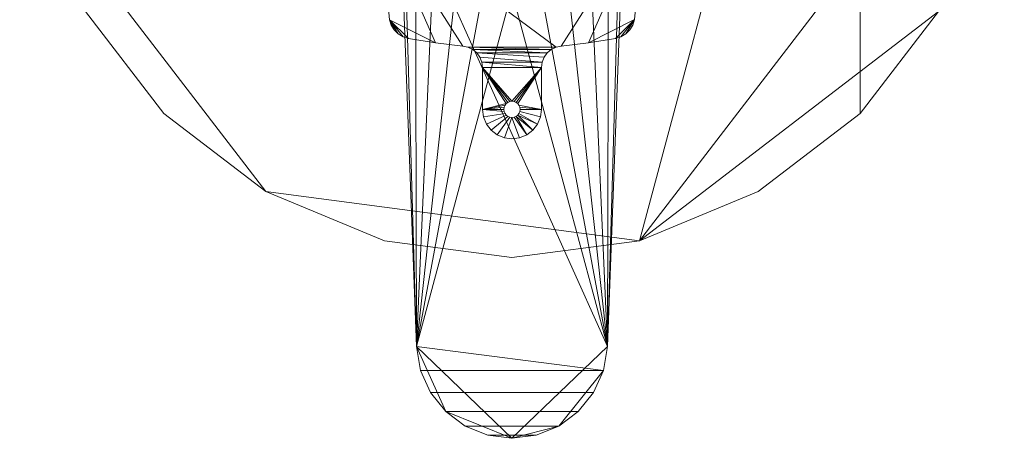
# Model space of a CAD drawing. Header units: millimetres. Extents: x -92 to 92, y -125 to 92.
# Tile 1 of 256: x -92 to 92, y -125 to -47. Entities that reach past the tile are written whole.
import ezdxf

# ---------------------------------------------------------------- set-up
doc = ezdxf.new("R2010")
doc.units = ezdxf.units.MM
doc.layers.add('M-520-M_DRAINAGE_FW', color=2, linetype='Continuous', lineweight=30)

# ---------------------------------------------------------------- blocks, each defined once
blk = doc.blocks.new('AmericanStandard_BathAndShowerMixingValve_Concealed_Codie__FFASB221-6T9500BT0_ - Codie Concealed Bath _ Shower Mixing Valve-3565-3D View 1')
at = {"layer": 'M-520-M_DRAINAGE_FW', "lineweight": 9}
mesh = blk.add_polyface(dxfattribs=at)
corners = [(-91.51, 0, 11), (-88.39, -23.68, 11), (-79.25, -45.75, 11), (-64.71, -64.71, 11), (-45.75, -79.25, 11), (-23.68, -88.39, 11), (0, -91.51, 11), (23.68, -88.39, 11), (45.75, -79.25, 11), (64.71, -64.71, 11), (79.25, -45.75, 11), (88.39, -23.68, 11), (91.51, 0, 11), (88.39, 23.68, 11), (79.25, 45.75, 11), (64.71, 64.71, 11), (45.75, 79.25, 11), (23.68, 88.39, 11), (0, 91.51, 11), (-23.68, 88.39, 11), (-45.75, 79.25, 11), (-64.71, 64.71, 11), (-79.25, 45.75, 11), (-88.39, 23.68, 11)]
mesh.append_faces([[corners[k] for k in face] for face in [(0, 22, 23)]], dxfattribs={"vtx0": -1})
mesh.append_faces([[corners[k] for k in face] for face in [(16, 1, 15)]], dxfattribs={"vtx0": -1, "vtx1": -1})
mesh.append_faces([[corners[k] for k in face] for face in [(1, 18, 22, 0)]], dxfattribs={"vtx0": -1, "vtx1": -1, "vtx2": -1})
mesh.append_faces([[corners[k] for k in face] for face in [(7, 15, 1, 4)]], dxfattribs={"vtx0": -1, "vtx1": -1, "vtx2": -1, "vtx3": -1})
mesh.append_faces([[corners[k] for k in face] for face in [(15, 9, 10, 13)]], dxfattribs={"vtx0": -1, "vtx2": -1, "vtx3": -1})
mesh.append_faces([[corners[k] for k in face] for face in [(18, 19, 22)]], dxfattribs={"vtx1": -1, "vtx2": -1})
mesh.append_faces([[corners[k] for k in face] for face in [(13, 14, 15)]], dxfattribs={"vtx2": -1})
mesh.append_faces([[corners[k] for k in face] for face in [(7, 8, 9, 15), (16, 17, 18, 1)]], dxfattribs={"vtx2": -1, "vtx3": -1})
mesh.append_faces([[corners[k] for k in face] for face in [(10, 11, 12, 13), (4, 5, 6, 7), (1, 2, 3, 4), (19, 20, 21, 22)]], dxfattribs={"vtx3": -1})
mesh = blk.add_polyface(dxfattribs=at)
corners = [(-91.51, 0), (-88.39, 23.68), (-79.25, 45.75), (-64.71, 64.71), (-45.75, 79.25), (-23.68, 88.39), (0, 91.51), (23.68, 88.39), (45.75, 79.25), (64.71, 64.71), (79.25, 45.75), (88.39, 23.68), (91.51, 0), (88.39, -23.68), (79.25, -45.75), (64.71, -64.71), (45.75, -79.25), (23.68, -88.39), (0, -91.51), (-23.68, -88.39), (-45.75, -79.25), (-64.71, -64.71), (-79.25, -45.75), (-88.39, -23.68)]
mesh.append_faces([[corners[k] for k in face] for face in [(12, 17, 20, 23)]], dxfattribs={"vtx0": -1, "vtx1": -1, "vtx2": -1, "vtx3": -1})
mesh.append_faces([[corners[k] for k in face] for face in [(2, 5, 6), (0, 11, 12, 23)]], dxfattribs={"vtx0": -1, "vtx2": -1})
mesh.append_faces([[corners[k] for k in face] for face in [(0, 8, 9, 11)]], dxfattribs={"vtx0": -1, "vtx2": -1, "vtx3": -1})
mesh.append_faces([[corners[k] for k in face] for face in [(9, 10, 11), (3, 4, 5, 2), (15, 16, 17, 14), (21, 22, 23, 20), (18, 19, 20, 17)]], dxfattribs={"vtx2": -1})
mesh.append_faces([[corners[k] for k in face] for face in [(6, 7, 8, 2), (0, 1, 2, 8), (12, 13, 14, 17)]], dxfattribs={"vtx2": -1, "vtx3": -1})
mesh = blk.add_polyface(dxfattribs=at)
corners = [(91.51, 0, 11), (88.39, -23.68, 11), (79.25, -45.75, 11), (64.71, -64.71, 11), (45.75, -79.25, 11), (23.68, -88.39, 11), (0, -91.51, 11), (-23.68, -88.39, 11), (-45.75, -79.25, 11), (-64.71, -64.71, 11), (-79.25, -45.75, 11), (-88.39, -23.68, 11), (-91.51, 0, 11), (-91.51, 0), (-88.39, -23.68), (-79.25, -45.75), (-64.71, -64.71), (-45.75, -79.25), (-23.68, -88.39), (0, -91.51), (23.68, -88.39), (45.75, -79.25), (64.71, -64.71), (79.25, -45.75), (88.39, -23.68), (91.51, 0)]
mesh.append_faces([[corners[k] for k in face] for face in [(13, 14, 11, 12), (0, 1, 24, 25)]], dxfattribs={"vtx1": -1})
mesh.append_faces([[corners[k] for k in face] for face in [(14, 15, 10, 11), (16, 17, 8, 9), (15, 16, 9, 10), (17, 18, 7, 8), (6, 7, 18, 19), (19, 20, 5, 6), (20, 21, 4, 5), (22, 23, 2, 3), (21, 22, 3, 4), (23, 24, 1, 2)]], dxfattribs={"vtx1": -1, "vtx3": -1})
mesh = blk.add_polyface(dxfattribs=at)
corners = [(20.99, -21.79, 70.77), (20.61, -16.99, 70.77), (19.16, -12.4, 70.77), (16.7, -8.26, 70.77), (13.36, -4.79, 70.77), (9.31, -2.18, 70.77), (4.78, -0.55, 70.77), (0, 0, 70.77), (-4.78, -0.55, 70.77), (-9.31, -2.18, 70.77), (-13.36, -4.79, 70.77), (-16.7, -8.26, 70.77), (-19.16, -12.4, 70.77), (-20.61, -16.99, 70.77), (-20.99, -21.79, 70.77), (-17.75, -108.06, 70.77), (-17, -112.52, 70.77), (-15.15, -116.65, 70.77), (-12.32, -120.18, 70.77), (-8.69, -122.88, 70.77), (-4.49, -124.58, 70.77), (0, -125.15, 70.77), (4.49, -124.58, 70.77), (8.69, -122.88, 70.77), (12.32, -120.18, 70.77), (15.15, -116.65, 70.77), (17, -112.52, 70.77), (17.75, -108.06, 70.77)]
mesh.append_faces([[corners[k] for k in face] for face in [(18, 15, 16, 17), (5, 2, 3, 4)]], dxfattribs={"vtx0": -1})
mesh.append_faces([[corners[k] for k in face] for face in [(21, 15, 18), (0, 8, 14, 27)]], dxfattribs={"vtx0": -1, "vtx1": -1, "vtx2": -1})
mesh.append_faces([[corners[k] for k in face] for face in [(21, 23, 26, 27)]], dxfattribs={"vtx0": -1, "vtx1": -1, "vtx3": -1})
mesh.append_faces([[corners[k] for k in face] for face in [(5, 1, 2)]], dxfattribs={"vtx0": -1, "vtx2": -1})
mesh.append_faces([[corners[k] for k in face] for face in [(27, 14, 15, 21)]], dxfattribs={"vtx0": -1, "vtx2": -1, "vtx3": -1})
mesh.append_faces([[corners[k] for k in face] for face in [(10, 11, 8, 9)]], dxfattribs={"vtx1": -1})
mesh.append_faces([[corners[k] for k in face] for face in [(11, 12, 8)]], dxfattribs={"vtx1": -1, "vtx2": -1})
mesh.append_faces([[corners[k] for k in face] for face in [(7, 8, 0, 1)]], dxfattribs={"vtx1": -1, "vtx3": -1})
mesh.append_faces([[corners[k] for k in face] for face in [(19, 20, 21, 18), (21, 22, 23)]], dxfattribs={"vtx2": -1})
mesh.append_faces([[corners[k] for k in face] for face in [(12, 13, 14, 8), (5, 6, 7, 1)]], dxfattribs={"vtx2": -1, "vtx3": -1})
mesh.append_faces([[corners[k] for k in face] for face in [(23, 24, 25, 26)]], dxfattribs={"vtx3": -1})
mesh = blk.add_polyface(dxfattribs=at)
corners = [(5.51, -56.14, -8.09), (5.51, -63.94, -8.09), (5.32, -65.36, -8.09), (4.77, -66.69, -8.09), (3.89, -67.83, -8.09), (2.75, -68.71, -8.09), (1.42, -69.26, -8.09), (0, -69.44, -8.09), (-1.42, -69.26, -8.09), (-2.75, -68.71, -8.09), (-3.89, -67.83, -8.09), (-4.77, -66.69, -8.09), (-5.32, -65.36, -8.09), (-5.51, -63.94, -8.09), (-5.51, -56.14, -8.09), (-5.63, -55.16, -8.09), (-5.98, -54.25, -8.09), (-6.56, -53.44, -8.09), (-7.31, -52.8, -8.09), (-8.19, -52.37, -8.09), (-9.16, -52.16, -8.09), (-14.22, -51.59, -8.09), (-19.26, -50.77, -8.09), (-20.26, -50.46, -8.09), (-21.16, -49.91, -8.09), (-21.91, -49.17, -8.09), (-22.46, -48.26, -8.09), (-22.77, -47.26, -8.09), (-24.56, -28, -8.09), (-22.77, -8.75, -8.09), (-22.46, -7.74, -8.09), (-21.91, -6.84, -8.09), (-21.16, -6.09, -8.09), (-20.26, -5.55, -8.09), (-19.26, -5.23, -8.09), (0, -3.44, -8.09), (19.26, -5.23, -8.09), (20.26, -5.55, -8.09), (21.16, -6.09, -8.09), (21.91, -6.84, -8.09), (22.46, -7.74, -8.09), (22.77, -8.75, -8.09), (24.56, -27.99, -8.09), (22.78, -47.24, -8.09), (22.46, -48.25, -8.09), (21.91, -49.16, -8.09), (21.16, -49.91, -8.09), (20.25, -50.46, -8.09), (19.23, -50.78, -8.09), (14.21, -51.59, -8.09), (9.16, -52.16, -8.09), (8.19, -52.37, -8.09), (7.31, -52.8, -8.09), (6.56, -53.44, -8.09), (5.98, -54.25, -8.09), (5.63, -55.16, -8.09), (-1.5, -63.94, -8.09), (-1.45, -64.33, -8.09), (-1.3, -64.69, -8.09), (-1.06, -65, -8.09), (-0.75, -65.24, -8.09), (-0.39, -65.39, -8.09), (0, -65.44, -8.09), (0.39, -65.39, -8.09), (0.75, -65.24, -8.09), (1.06, -65, -8.09), (1.3, -64.69, -8.09), (1.45, -64.33, -8.09), (1.5, -63.94, -8.09), (1.45, -63.55, -8.09), (1.3, -63.19, -8.09), (1.06, -62.87, -8.09), (0.75, -62.64, -8.09), (0.39, -62.48, -8.09), (0, -62.43, -8.09), (-0.39, -62.48, -8.09), (-0.75, -62.64, -8.09), (-1.06, -62.87, -8.09), (-1.3, -63.19, -8.09), (-1.45, -63.55, -8.09)]
mesh.append_faces([[corners[k] for k in face] for face in [(27, 25, 26)]], dxfattribs={"vtx0": -1})
mesh.append_faces([[corners[k] for k in face] for face in [(56, 13, 79), (77, 14, 76), (70, 1, 69), (69, 1, 68), (47, 43, 46), (16, 55, 15)]], dxfattribs={"vtx0": -1, "vtx1": -1})
mesh.append_faces([[corners[k] for k in face] for face in [(14, 0, 74, 75), (42, 28, 35, 36)]], dxfattribs={"vtx0": -1, "vtx1": -1, "vtx3": -1})
mesh.append_faces([[corners[k] for k in face] for face in [(13, 56, 57), (13, 78, 79), (0, 14, 15, 55), (5, 63, 64), (6, 62, 63, 5), (1, 70, 71, 0), (28, 20, 21, 27), (52, 18, 19, 51), (53, 17, 18, 52), (35, 28, 29, 34), (17, 53, 54), (36, 41, 42)]], dxfattribs={"vtx0": -1, "vtx2": -1})
mesh.append_faces([[corners[k] for k in face] for face in [(42, 50, 51, 28)]], dxfattribs={"vtx0": -1, "vtx2": -1, "vtx3": -1})
mesh.append_faces([[corners[k] for k in face] for face in [(62, 6, 7, 8), (27, 21, 22, 23), (27, 23, 24, 25), (34, 29, 30, 31), (36, 39, 40, 41)]], dxfattribs={"vtx0": -1, "vtx3": -1})
mesh.append_faces([[corners[k] for k in face] for face in [(75, 76, 14), (72, 73, 0), (71, 72, 0), (73, 74, 0), (48, 49, 43, 47)]], dxfattribs={"vtx1": -1, "vtx2": -1})
mesh.append_faces([[corners[k] for k in face] for face in [(19, 20, 28, 51)]], dxfattribs={"vtx1": -1, "vtx2": -1, "vtx3": -1})
mesh.append_faces([[corners[k] for k in face] for face in [(9, 10, 60, 61), (11, 12, 58, 59), (12, 13, 57, 58), (10, 11, 59, 60), (61, 62, 8, 9), (13, 14, 77, 78), (64, 65, 4, 5), (3, 4, 65, 66), (2, 3, 66, 67), (1, 2, 67, 68), (16, 17, 54, 55), (49, 50, 42, 43)]], dxfattribs={"vtx1": -1, "vtx3": -1})
mesh.append_faces([[corners[k] for k in face] for face in [(37, 38, 39, 36)]], dxfattribs={"vtx2": -1})
mesh.append_faces([[corners[k] for k in face] for face in [(31, 32, 33, 34), (43, 44, 45, 46)]], dxfattribs={"vtx3": -1})
mesh = blk.add_polyface(dxfattribs=at)
corners = [(5.51, -56.14), (5.63, -55.16), (5.98, -54.25), (6.56, -53.44), (7.31, -52.8), (8.19, -52.37), (9.16, -52.16), (14.21, -51.59), (19.23, -50.78), (20.25, -50.46), (21.16, -49.91), (21.91, -49.16), (22.46, -48.25), (22.78, -47.24), (24.56, -27.99), (22.77, -8.75), (22.46, -7.74), (21.91, -6.84), (21.16, -6.09), (20.26, -5.55), (19.26, -5.23), (0, -3.44), (-19.26, -5.23), (-20.26, -5.55), (-21.16, -6.09), (-21.91, -6.84), (-22.46, -7.74), (-22.77, -8.75), (-24.56, -28), (-22.77, -47.26), (-22.46, -48.26), (-21.91, -49.17), (-21.16, -49.91), (-20.26, -50.46), (-19.26, -50.77), (-14.22, -51.59), (-9.16, -52.16), (-8.19, -52.37), (-7.31, -52.8), (-6.56, -53.44), (-5.98, -54.25), (-5.63, -55.16), (-5.51, -56.14), (-5.51, -63.94), (-5.32, -65.36), (-4.77, -66.69), (-3.89, -67.83), (-2.75, -68.71), (-1.42, -69.26), (0, -69.44), (1.42, -69.26), (2.75, -68.71), (3.89, -67.83), (4.77, -66.69), (5.32, -65.36), (5.51, -63.94), (-1.5, -63.94), (-1.45, -63.55), (-1.3, -63.19), (-1.06, -62.87), (-0.75, -62.64), (-0.39, -62.48), (0, -62.43), (0.39, -62.48), (0.75, -62.64), (1.06, -62.87), (1.3, -63.19), (1.45, -63.55), (1.5, -63.94), (1.45, -64.33), (1.3, -64.69), (1.06, -65), (0.75, -65.24), (0.39, -65.39), (0, -65.44), (-0.39, -65.39), (-0.75, -65.24), (-1.06, -65), (-1.3, -64.69), (-1.45, -64.33)]
mesh.append_faces([[corners[k] for k in face] for face in [(13, 10, 11, 12)]], dxfattribs={"vtx0": -1})
mesh.append_faces([[corners[k] for k in face] for face in [(22, 27, 21), (57, 43, 56), (56, 43, 79), (61, 42, 60), (68, 55, 67), (63, 0, 62)]], dxfattribs={"vtx0": -1, "vtx1": -1})
mesh.append_faces([[corners[k] for k in face] for face in [(28, 14, 21, 27)]], dxfattribs={"vtx0": -1, "vtx1": -1, "vtx2": -1})
mesh.append_faces([[corners[k] for k in face] for face in [(14, 28, 5, 6)]], dxfattribs={"vtx0": -1, "vtx1": -1, "vtx3": -1})
mesh.append_faces([[corners[k] for k in face] for face in [(35, 28, 29, 34), (3, 38, 39, 2), (4, 37, 38, 3), (2, 39, 40, 1), (14, 6, 7), (1, 40, 41, 0), (44, 78, 79, 43), (77, 45, 46, 76), (78, 44, 45, 77), (76, 46, 47, 75), (48, 74, 75, 47), (55, 66, 67), (55, 68, 69, 54), (54, 69, 70, 53), (53, 70, 71)]], dxfattribs={"vtx0": -1, "vtx2": -1})
mesh.append_faces([[corners[k] for k in face] for face in [(28, 36, 37, 5), (0, 41, 42, 62)]], dxfattribs={"vtx0": -1, "vtx2": -1, "vtx3": -1})
mesh.append_faces([[corners[k] for k in face] for face in [(29, 32, 33, 34), (74, 48, 49, 50)]], dxfattribs={"vtx0": -1, "vtx3": -1})
mesh.append_faces([[corners[k] for k in face] for face in [(19, 20, 17, 18)]], dxfattribs={"vtx1": -1})
mesh.append_faces([[corners[k] for k in face] for face in [(26, 27, 22, 25), (35, 36, 28), (16, 17, 20, 15), (4, 5, 37), (9, 10, 13, 8), (57, 58, 43), (61, 62, 42), (58, 59, 43), (63, 64, 0), (64, 65, 0)]], dxfattribs={"vtx1": -1, "vtx2": -1})
mesh.append_faces([[corners[k] for k in face] for face in [(13, 14, 7, 8), (20, 21, 14, 15), (42, 43, 59, 60), (65, 66, 55, 0), (71, 72, 52, 53), (73, 74, 50, 51), (72, 73, 51, 52)]], dxfattribs={"vtx1": -1, "vtx3": -1})
mesh.append_faces([[corners[k] for k in face] for face in [(23, 24, 25, 22)]], dxfattribs={"vtx2": -1})
mesh.append_faces([[corners[k] for k in face] for face in [(29, 30, 31, 32)]], dxfattribs={"vtx3": -1})
mesh = blk.add_polyface(dxfattribs=at)
corners = [(-22.77, -47.26), (-24.56, -28), (-22.77, -8.75), (-22.77, -8.75, -8.09), (-24.56, -28, -8.09), (-22.77, -47.26, -8.09)]
mesh.append_faces([[corners[k] for k in face] for face in [(1, 2, 3, 4), (4, 5, 0, 1)]], dxfattribs={"vtx3": -1})
mesh = blk.add_polyface(dxfattribs=at)
corners = [(20.99, -21.79, 64.41), (17.75, -108.06, 64.41), (17, -112.52, 64.41), (15.15, -116.65, 64.41), (12.32, -120.18, 64.41), (8.69, -122.88, 64.41), (4.49, -124.58, 64.41), (0, -125.15, 64.41), (-4.49, -124.58, 64.41), (-8.69, -122.88, 64.41), (-12.32, -120.18, 64.41), (-15.15, -116.65, 64.41), (-17, -112.52, 64.41), (-17.75, -108.06, 64.41), (-20.99, -21.79, 64.41), (-20.1, -27.07, 64.41), (-17.92, -31.95, 64.41), (-14.57, -36.13, 64.41), (-10.27, -39.32, 64.41), (-5.31, -41.32, 64.41), (0, -42, 64.41), (5.31, -41.32, 64.41), (10.27, -39.32, 64.41), (14.57, -36.13, 64.41), (17.92, -31.95, 64.41), (20.1, -27.07, 64.41)]
mesh.append_faces([[corners[k] for k in face] for face in [(24, 1, 23), (16, 13, 15), (20, 13, 19)]], dxfattribs={"vtx0": -1, "vtx1": -1})
mesh.append_faces([[corners[k] for k in face] for face in [(12, 2, 3, 11), (10, 4, 5, 9), (11, 3, 4, 10), (9, 5, 6, 8), (13, 16, 17)]], dxfattribs={"vtx0": -1, "vtx2": -1})
mesh.append_faces([[corners[k] for k in face] for face in [(14, 15, 13), (7, 8, 6)]], dxfattribs={"vtx1": -1})
mesh.append_faces([[corners[k] for k in face] for face in [(24, 25, 1), (20, 21, 1), (22, 23, 1), (21, 22, 1), (12, 13, 2), (18, 19, 13), (17, 18, 13)]], dxfattribs={"vtx1": -1, "vtx2": -1})
mesh.append_faces([[corners[k] for k in face] for face in [(1, 2, 13, 20)]], dxfattribs={"vtx1": -1, "vtx2": -1, "vtx3": -1})
mesh.append_faces([[corners[k] for k in face] for face in [(25, 0, 1)]], dxfattribs={"vtx2": -1})
mesh = blk.add_polyface(dxfattribs=at)
corners = [(-17.75, -108.06, 70.77), (-20.99, -21.79, 70.77), (-20.99, -21.79, 66.77), (-20.99, -21.79, 64.41), (-17.75, -108.06, 64.41)]
mesh.append_faces([[corners[k] for k in face] for face in [(0, 1, 2)]], dxfattribs={"vtx2": -1})
mesh.append_faces([[corners[k] for k in face] for face in [(2, 3, 4, 0)]], dxfattribs={"vtx3": -1})
mesh = blk.add_polyface(dxfattribs=at)
corners = [(20.99, -21.79, 70.77), (17.75, -108.06, 70.77), (17.75, -108.06, 64.41), (20.99, -21.79, 64.41), (20.99, -21.79, 66.77)]
mesh.append_faces([[corners[k] for k in face] for face in [(0, 1, 4)]], dxfattribs={"vtx1": -1})
mesh.append_faces([[corners[k] for k in face] for face in [(2, 3, 4, 1)]], dxfattribs={"vtx2": -1})
mesh = blk.add_polyface(dxfattribs=at)
corners = [(-19.26, -50.77), (-20.26, -50.46), (-21.16, -49.91), (-21.91, -49.17), (-22.46, -48.26), (-22.77, -47.26), (-22.77, -47.26, -8.09), (-22.46, -48.26, -8.09), (-21.91, -49.17, -8.09), (-21.16, -49.91, -8.09), (-20.26, -50.46, -8.09), (-19.26, -50.77, -8.09)]
mesh.append_faces([[corners[k] for k in face] for face in [(6, 7, 4, 5)]], dxfattribs={"vtx1": -1})
mesh.append_faces([[corners[k] for k in face] for face in [(7, 8, 3, 4), (2, 3, 8, 9), (9, 10, 1, 2)]], dxfattribs={"vtx1": -1, "vtx3": -1})
mesh.append_faces([[corners[k] for k in face] for face in [(10, 11, 0, 1)]], dxfattribs={"vtx3": -1})
mesh = blk.add_polyface(dxfattribs=at)
corners = [(22.78, -47.24), (22.46, -48.25), (21.91, -49.16), (21.16, -49.91), (20.25, -50.46), (19.23, -50.78), (19.23, -50.78, -8.09), (20.25, -50.46, -8.09), (21.16, -49.91, -8.09), (21.91, -49.16, -8.09), (22.46, -48.25, -8.09), (22.78, -47.24, -8.09)]
mesh.append_faces([[corners[k] for k in face] for face in [(6, 7, 4, 5)]], dxfattribs={"vtx1": -1})
mesh.append_faces([[corners[k] for k in face] for face in [(7, 8, 3, 4), (2, 3, 8, 9), (9, 10, 1, 2)]], dxfattribs={"vtx1": -1, "vtx3": -1})
mesh.append_faces([[corners[k] for k in face] for face in [(10, 11, 0, 1)]], dxfattribs={"vtx3": -1})
mesh = blk.add_polyface(dxfattribs=at)
corners = [(-9.16, -52.16), (-14.22, -51.59), (-19.26, -50.77), (-19.26, -50.77, -8.09), (-14.22, -51.59, -8.09), (-9.16, -52.16, -8.09)]
mesh.append_faces([[corners[k] for k in face] for face in [(1, 2, 3, 4), (4, 5, 0, 1)]], dxfattribs={"vtx3": -1})
mesh = blk.add_polyface(dxfattribs=at)
corners = [(19.23, -50.78), (14.21, -51.59), (9.16, -52.16), (9.16, -52.16, -8.09), (14.21, -51.59, -8.09), (19.23, -50.78, -8.09)]
mesh.append_faces([[corners[k] for k in face] for face in [(1, 2, 3, 4), (4, 5, 0, 1)]], dxfattribs={"vtx3": -1})
mesh = blk.add_polyface(dxfattribs=at)
corners = [(-5.51, -56.14), (-5.63, -55.16), (-5.98, -54.25), (-6.56, -53.44), (-7.31, -52.8), (-8.19, -52.37), (-9.16, -52.16), (-9.16, -52.16, -8.09), (-8.19, -52.37, -8.09), (-7.31, -52.8, -8.09), (-6.56, -53.44, -8.09), (-5.98, -54.25, -8.09), (-5.63, -55.16, -8.09), (-5.51, -56.14, -8.09)]
mesh.append_faces([[corners[k] for k in face] for face in [(0, 1, 12, 13)]], dxfattribs={"vtx1": -1})
mesh.append_faces([[corners[k] for k in face] for face in [(4, 5, 8, 9), (9, 10, 3, 4), (1, 2, 11, 12), (10, 11, 2, 3)]], dxfattribs={"vtx1": -1, "vtx3": -1})
mesh.append_faces([[corners[k] for k in face] for face in [(5, 6, 7, 8)]], dxfattribs={"vtx3": -1})
mesh = blk.add_polyface(dxfattribs=at)
corners = [(9.16, -52.16), (8.19, -52.37), (7.31, -52.8), (6.56, -53.44), (5.98, -54.25), (5.63, -55.16), (5.51, -56.14), (5.51, -56.14, -8.09), (5.63, -55.16, -8.09), (5.98, -54.25, -8.09), (6.56, -53.44, -8.09), (7.31, -52.8, -8.09), (8.19, -52.37, -8.09), (9.16, -52.16, -8.09)]
mesh.append_faces([[corners[k] for k in face] for face in [(0, 1, 12, 13)]], dxfattribs={"vtx1": -1})
mesh.append_faces([[corners[k] for k in face] for face in [(4, 5, 8, 9), (9, 10, 3, 4), (1, 2, 11, 12), (10, 11, 2, 3)]], dxfattribs={"vtx1": -1, "vtx3": -1})
mesh.append_faces([[corners[k] for k in face] for face in [(5, 6, 7, 8)]], dxfattribs={"vtx3": -1})
mesh = blk.add_polyface(dxfattribs=at)
corners = [(-5.51, -63.94), (-5.51, -56.14), (-5.51, -56.14, -8.09), (-5.51, -63.94, -8.09)]
mesh.append_faces([[corners[k] for k in face] for face in [(3, 0, 1, 2)]])
mesh = blk.add_polyface(dxfattribs=at)
corners = [(5.51, -56.14), (5.51, -63.94), (5.51, -63.94, -8.09), (5.51, -56.14, -8.09)]
mesh.append_faces([[corners[k] for k in face] for face in [(3, 0, 1, 2)]])
mesh = blk.add_polyface(dxfattribs=at)
corners = [(5.51, -63.94), (5.32, -65.36), (4.77, -66.69), (3.89, -67.83), (2.75, -68.71), (1.42, -69.26), (0, -69.44), (-1.42, -69.26), (-2.75, -68.71), (-3.89, -67.83), (-4.77, -66.69), (-5.32, -65.36), (-5.51, -63.94), (-5.51, -63.94, -8.09), (-5.32, -65.36, -8.09), (-4.77, -66.69, -8.09), (-3.89, -67.83, -8.09), (-2.75, -68.71, -8.09), (-1.42, -69.26, -8.09), (0, -69.44, -8.09), (1.42, -69.26, -8.09), (2.75, -68.71, -8.09), (3.89, -67.83, -8.09), (4.77, -66.69, -8.09), (5.32, -65.36, -8.09), (5.51, -63.94, -8.09)]
mesh.append_faces([[corners[k] for k in face] for face in [(13, 14, 11, 12), (0, 1, 24, 25)]], dxfattribs={"vtx1": -1})
mesh.append_faces([[corners[k] for k in face] for face in [(14, 15, 10, 11), (16, 17, 8, 9), (15, 16, 9, 10), (17, 18, 7, 8), (6, 7, 18, 19), (19, 20, 5, 6), (20, 21, 4, 5), (22, 23, 2, 3), (21, 22, 3, 4), (23, 24, 1, 2)]], dxfattribs={"vtx1": -1, "vtx3": -1})
mesh = blk.add_polyface(dxfattribs=at)
corners = [(1.5, -63.94), (1.45, -63.55), (1.3, -63.19), (1.06, -62.87), (0.75, -62.64), (0.39, -62.48), (0, -62.43), (-0.39, -62.48), (-0.75, -62.64), (-1.06, -62.87), (-1.3, -63.19), (-1.45, -63.55), (-1.5, -63.94), (-1.5, -63.94, -8.09), (-1.45, -63.55, -8.09), (-1.3, -63.19, -8.09), (-1.06, -62.87, -8.09), (-0.75, -62.64, -8.09), (-0.39, -62.48, -8.09), (0, -62.43, -8.09), (0.39, -62.48, -8.09), (0.75, -62.64, -8.09), (1.06, -62.87, -8.09), (1.3, -63.19, -8.09), (1.45, -63.55, -8.09), (1.5, -63.94, -8.09)]
mesh.append_faces([[corners[k] for k in face] for face in [(14, 11, 12, 13)]], dxfattribs={"vtx0": -1})
mesh.append_faces([[corners[k] for k in face] for face in [(15, 10, 11, 14), (18, 7, 8, 17), (17, 8, 9, 16), (16, 9, 10, 15), (7, 18, 19, 6), (22, 3, 4, 21), (21, 4, 5, 20), (24, 1, 2, 23), (23, 2, 3, 22), (20, 5, 6, 19)]], dxfattribs={"vtx0": -1, "vtx2": -1})
mesh.append_faces([[corners[k] for k in face] for face in [(25, 0, 1, 24)]], dxfattribs={"vtx2": -1})
mesh = blk.add_polyface(dxfattribs=at)
corners = [(-1.5, -63.94), (-1.45, -64.33), (-1.3, -64.69), (-1.06, -65), (-0.75, -65.24), (-0.39, -65.39), (0, -65.44), (0.39, -65.39), (0.75, -65.24), (1.06, -65), (1.3, -64.69), (1.45, -64.33), (1.5, -63.94), (1.5, -63.94, -8.09), (1.45, -64.33, -8.09), (1.3, -64.69, -8.09), (1.06, -65, -8.09), (0.75, -65.24, -8.09), (0.39, -65.39, -8.09), (0, -65.44, -8.09), (-0.39, -65.39, -8.09), (-0.75, -65.24, -8.09), (-1.06, -65, -8.09), (-1.3, -64.69, -8.09), (-1.45, -64.33, -8.09), (-1.5, -63.94, -8.09)]
mesh.append_faces([[corners[k] for k in face] for face in [(14, 11, 12, 13)]], dxfattribs={"vtx0": -1})
mesh.append_faces([[corners[k] for k in face] for face in [(15, 10, 11, 14), (18, 7, 8, 17), (17, 8, 9, 16), (16, 9, 10, 15), (7, 18, 19, 6), (22, 3, 4, 21), (21, 4, 5, 20), (24, 1, 2, 23), (23, 2, 3, 22), (20, 5, 6, 19)]], dxfattribs={"vtx0": -1, "vtx2": -1})
mesh.append_faces([[corners[k] for k in face] for face in [(25, 0, 1, 24)]], dxfattribs={"vtx2": -1})
mesh = blk.add_polyface(dxfattribs=at)
corners = [(17.75, -108.06, 70.77), (17, -112.52, 70.77), (15.15, -116.65, 70.77), (12.32, -120.18, 70.77), (8.69, -122.88, 70.77), (4.49, -124.58, 70.77), (0, -125.15, 70.77), (-4.49, -124.58, 70.77), (-8.69, -122.88, 70.77), (-12.32, -120.18, 70.77), (-15.15, -116.65, 70.77), (-17, -112.52, 70.77), (-17.75, -108.06, 70.77), (-17.75, -108.06, 64.41), (-17, -112.52, 64.41), (-15.15, -116.65, 64.41), (-12.32, -120.18, 64.41), (-8.69, -122.88, 64.41), (-4.49, -124.58, 64.41), (0, -125.15, 64.41), (4.49, -124.58, 64.41), (8.69, -122.88, 64.41), (12.32, -120.18, 64.41), (15.15, -116.65, 64.41), (17, -112.52, 64.41), (17.75, -108.06, 64.41)]
mesh.append_faces([[corners[k] for k in face] for face in [(13, 14, 11, 12), (0, 1, 24, 25)]], dxfattribs={"vtx1": -1})
mesh.append_faces([[corners[k] for k in face] for face in [(14, 15, 10, 11), (16, 17, 8, 9), (15, 16, 9, 10), (17, 18, 7, 8), (6, 7, 18, 19), (19, 20, 5, 6), (20, 21, 4, 5), (22, 23, 2, 3), (21, 22, 3, 4), (23, 24, 1, 2)]], dxfattribs={"vtx1": -1, "vtx3": -1})

msp = doc.modelspace()

# ---------------------------------------------------------------- block references
at = {"layer": 'M-520-M_DRAINAGE_FW', "lineweight": 9}
msp.add_blockref('AmericanStandard_BathAndShowerMixingValve_Concealed_Codie__FFASB221-6T9500BT0_ - Codie Concealed Bath _ Shower Mixing Valve-3565-3D View 1', (0, 0), dxfattribs=at)

doc.saveas('drawing.dxf')
